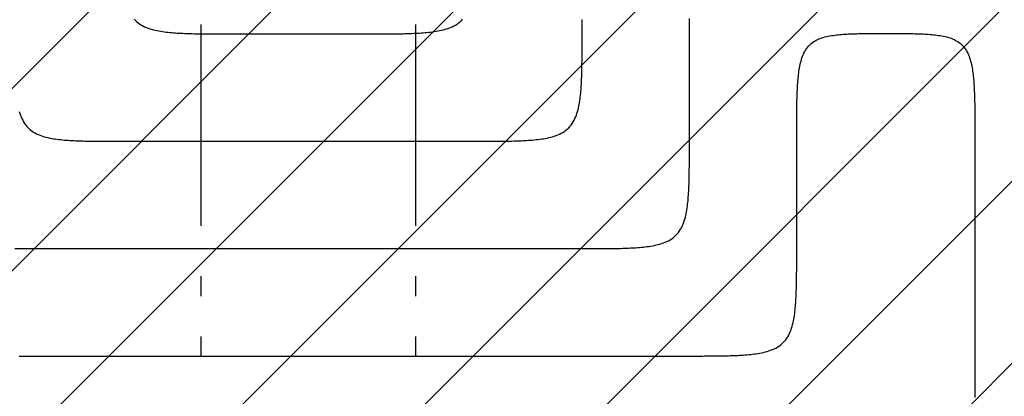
# Model space of a CAD drawing. Extents: x 997 to 109698, y 921 to 94021.
# Tile 195 of 256: x 16059 to 17895, y 25561 to 26262. Entities that reach past the tile are written whole.
import ezdxf

# ---------------------------------------------------------------- set-up
doc = ezdxf.new("R2010")
doc.units = 0
doc.header["$MEASUREMENT"] = 0
for name, color, linetype in [('12', 7, 'CONTINUOUS'), ('28', 7, 'CONTINUOUS'), ('40', 7, 'CONTINUOUS')]:
    doc.layers.add(name, color=color, linetype=linetype)

msp = doc.modelspace()

# ---------------------------------------------------------------- linework, layer by layer
at = {"layer": '12', "color": 5}
for points in [[(16272.782414, 26263.379485), (16275.167228, 26260.841709), (16277.705005, 26258.456895), (16280.3842, 26256.236591), (16283.193261, 26254.192308), (16286.119644, 26252.328813), (16289.148632, 26250.63614), (16292.265223, 26249.102373), (16295.454413, 26247.715595), (16298.7012, 26246.463892), (16301.990581, 26245.335348), (16305.310125, 26244.318764), (16308.6552, 26243.405115), (16312.022648, 26242.585786), (16315.409313, 26241.852161), (16318.812037, 26241.195625), (16322.227663, 26240.607564), (16325.653032, 26240.079361), (16329.085076, 26239.602585), (16332.522132, 26239.171706), (16335.963667, 26238.783524), (16339.409177, 26238.434902), (16342.85816, 26238.122706), (16346.310114, 26237.8438), (16349.764537, 26237.595048), (16353.220924, 26237.373317), (16356.678775, 26237.175469), (16360.137586, 26236.99837), (16363.596966, 26236.839374), (16367.05682, 26236.69716), (16370.517105, 26236.57063), (16373.977779, 26236.458686), (16377.438797, 26236.36023), (16380.900116, 26236.274165), (16384.361694, 26236.199392), (16387.823485, 26236.134815), (16391.285449, 26236.079335), (16394.74754, 26236.031854), (16398.209716, 26235.991276), (16401.671934, 26235.956506), (16405.134167, 26235.926735), (16408.596412, 26235.901552), (16412.058668, 26235.880573), (16415.520934, 26235.863419), (16418.983208, 26235.849707), (16422.44549, 26235.839058), (16425.907778, 26235.831089), (16429.37007, 26235.82542), (16432.832366, 26235.821668), (16436.294665, 26235.819454), (16439.756965, 26235.818395), (16443.219265, 26235.818111), (16446.681564, 26235.81822), (16450.14386, 26235.818341)], [(16707.64386, 26235.818341), (16711.106156, 26235.81822), (16714.568455, 26235.818111), (16718.030755, 26235.818395), (16721.493055, 26235.819454), (16724.955354, 26235.821668), (16728.41765, 26235.825419), (16731.879943, 26235.831089), (16735.342231, 26235.839058), (16738.804513, 26235.849708), (16742.266787, 26235.863419), (16745.729052, 26235.880573), (16749.191309, 26235.901551), (16752.653554, 26235.926736), (16756.115787, 26235.956507), (16759.578004, 26235.991276), (16763.04018, 26236.031855), (16766.502272, 26236.079335), (16769.964235, 26236.134816), (16773.426027, 26236.199393), (16776.887604, 26236.274165), (16780.348924, 26236.36023), (16783.809942, 26236.458686), (16787.270615, 26236.57063), (16790.730901, 26236.69716), (16794.190755, 26236.839375), (16797.650134, 26236.99837), (16801.108946, 26237.175469), (16804.566796, 26237.373317), (16808.023184, 26237.595049), (16811.477606, 26237.8438), (16814.92956, 26238.122706), (16818.378543, 26238.434902), (16821.824054, 26238.783523), (16825.265588, 26239.171706), (16828.702645, 26239.602585), (16832.134689, 26240.079361), (16835.560058, 26240.607563), (16838.975683, 26241.195625), (16842.378407, 26241.85216), (16845.765072, 26242.585786), (16849.132521, 26243.405115), (16852.477596, 26244.318764), (16855.79714, 26245.335348), (16859.086521, 26246.463892), (16862.333307, 26247.715595), (16865.522497, 26249.102373), (16868.639088, 26250.636141), (16871.668077, 26252.328814), (16874.59446, 26254.192308), (16877.403521, 26256.236591), (16880.082715, 26258.456895), (16882.620493, 26260.841709), (16885.005306, 26263.379486)], [(17307.64386, 26236.518341), (17307.643739, 26239.980637), (17307.64363, 26243.442936), (17307.643914, 26246.905236), (17307.644973, 26250.367536), (17307.647187, 26253.829835), (17307.650939, 26257.292131), (17307.656608, 26260.754424), (17307.664577, 26264.216711)], [(16450.14386, 26235.818341), (16452.619822, 26235.818341), (16455.095784, 26235.818341), (16457.571745, 26235.818341), (16460.047707, 26235.818341), (16462.523668, 26235.818341), (16464.99963, 26235.818341), (16467.475591, 26235.818341), (16469.951553, 26235.818341), (16472.427514, 26235.818341), (16474.903476, 26235.818341), (16477.379437, 26235.818341), (16479.855399, 26235.818341), (16482.33136, 26235.818341), (16484.807322, 26235.818341), (16487.283284, 26235.818341), (16489.759245, 26235.818341), (16492.235207, 26235.818341), (16494.711168, 26235.818341), (16497.18713, 26235.818341), (16499.663091, 26235.818341), (16502.139053, 26235.818341), (16504.615014, 26235.818341), (16507.090976, 26235.818341), (16509.566937, 26235.818341), (16512.042899, 26235.818341), (16514.51886, 26235.818341), (16516.994822, 26235.818341), (16519.470783, 26235.818341), (16521.946745, 26235.818341), (16524.422707, 26235.818341), (16526.898668, 26235.818341), (16529.37463, 26235.818341), (16531.850591, 26235.818341), (16534.326553, 26235.818341), (16536.802514, 26235.818341), (16539.278476, 26235.818341), (16541.754437, 26235.818341), (16544.230399, 26235.818341), (16546.70636, 26235.818341), (16549.182322, 26235.818341), (16551.658283, 26235.818341), (16554.134245, 26235.818341), (16556.610206, 26235.818341), (16559.086168, 26235.818341), (16561.56213, 26235.818341), (16564.038091, 26235.818341), (16566.514053, 26235.818341), (16568.990014, 26235.818341), (16571.465976, 26235.818341), (16573.941937, 26235.818341), (16576.417899, 26235.818341), (16578.89386, 26235.818341), (16581.369822, 26235.818341), (16583.845783, 26235.818341), (16586.321745, 26235.818341), (16588.797706, 26235.818341), (16591.273668, 26235.818341), (16593.749629, 26235.818341), (16596.225591, 26235.818341), (16598.701553, 26235.818341), (16601.177514, 26235.818341), (16603.653476, 26235.818341), (16606.129437, 26235.818341), (16608.605399, 26235.818341), (16611.08136, 26235.818341), (16613.557322, 26235.818341), (16616.033283, 26235.818341), (16618.509245, 26235.818341), (16620.985206, 26235.818341), (16623.461168, 26235.818341), (16625.93713, 26235.818341), (16628.413091, 26235.818341), (16630.889053, 26235.818341), (16633.365014, 26235.818341), (16635.840975, 26235.818341), (16638.316937, 26235.818341), (16640.792899, 26235.818341), (16643.26886, 26235.818341), (16645.744822, 26235.818341), (16648.220783, 26235.818341), (16650.696745, 26235.818341), (16653.172706, 26235.818341), (16655.648668, 26235.818341), (16658.124629, 26235.818341), (16660.600591, 26235.818341), (16663.076553, 26235.818341), (16665.552514, 26235.818341), (16668.028476, 26235.818341), (16670.504437, 26235.818341), (16672.980399, 26235.818341), (16675.45636, 26235.818341), (16677.932322, 26235.818341), (16680.408283, 26235.818341), (16682.884245, 26235.818341), (16685.360207, 26235.818341), (16687.836168, 26235.818341), (16690.312129, 26235.818341), (16692.788091, 26235.818341), (16695.264052, 26235.818341), (16697.740014, 26235.818341), (16700.215976, 26235.818341), (16702.691937, 26235.818341), (16705.167898, 26235.818341), (16707.64386, 26235.818341)], [(17307.64386, 26035.818341), (17307.64386, 26037.748149), (17307.64386, 26039.677957), (17307.64386, 26041.607764), (17307.64386, 26043.537572), (17307.64386, 26045.467379), (17307.64386, 26047.397187), (17307.64386, 26049.326995), (17307.64386, 26051.256802), (17307.64386, 26053.18661), (17307.64386, 26055.116418), (17307.64386, 26057.046226), (17307.64386, 26058.976033), (17307.64386, 26060.905841), (17307.64386, 26062.835649), (17307.64386, 26064.765456), (17307.64386, 26066.695264), (17307.64386, 26068.625072), (17307.64386, 26070.554879), (17307.64386, 26072.484687), (17307.64386, 26074.414495), (17307.64386, 26076.344303), (17307.64386, 26078.27411), (17307.64386, 26080.203918), (17307.64386, 26082.133725), (17307.64386, 26084.063533), (17307.64386, 26085.993341), (17307.64386, 26087.923149), (17307.64386, 26089.852956), (17307.64386, 26091.782764), (17307.64386, 26093.712572), (17307.64386, 26095.64238), (17307.64386, 26097.572187), (17307.64386, 26099.501995), (17307.64386, 26101.431803), (17307.64386, 26103.36161), (17307.64386, 26105.291418), (17307.64386, 26107.221225), (17307.64386, 26109.151033), (17307.64386, 26111.080841), (17307.64386, 26113.010649), (17307.64386, 26114.940456), (17307.64386, 26116.870264), (17307.64386, 26118.800072), (17307.64386, 26120.729879), (17307.64386, 26122.659687), (17307.64386, 26124.589495), (17307.64386, 26126.519303), (17307.64386, 26128.44911), (17307.64386, 26130.378918), (17307.64386, 26132.308725), (17307.64386, 26134.238533), (17307.64386, 26136.168341), (17307.64386, 26138.098149), (17307.64386, 26140.027956), (17307.64386, 26141.957764), (17307.64386, 26143.887572), (17307.64386, 26145.817379), (17307.64386, 26147.747187), (17307.64386, 26149.676995), (17307.64386, 26151.606802), (17307.64386, 26153.53661), (17307.64386, 26155.466418), (17307.64386, 26157.396225), (17307.64386, 26159.326033), (17307.64386, 26161.255841), (17307.64386, 26163.185649), (17307.64386, 26165.115456), (17307.64386, 26167.045264), (17307.64386, 26168.975072), (17307.64386, 26170.904879), (17307.64386, 26172.834687), (17307.64386, 26174.764495), (17307.64386, 26176.694302), (17307.64386, 26178.62411), (17307.64386, 26180.553918), (17307.64386, 26182.483725), (17307.64386, 26184.413533), (17307.64386, 26186.343341), (17307.64386, 26188.273149), (17307.64386, 26190.202956), (17307.64386, 26192.132764), (17307.64386, 26194.062572), (17307.64386, 26195.992379), (17307.64386, 26197.922187), (17307.64386, 26199.851995), (17307.64386, 26201.781802), (17307.64386, 26203.71161), (17307.64386, 26205.641418), (17307.64386, 26207.571225), (17307.64386, 26209.501033), (17307.64386, 26211.430841), (17307.64386, 26213.360648), (17307.64386, 26215.290456), (17307.64386, 26217.220264), (17307.64386, 26219.150072), (17307.64386, 26221.079879), (17307.64386, 26223.009687), (17307.64386, 26224.939495), (17307.64386, 26226.869302), (17307.64386, 26228.79911), (17307.64386, 26230.728918), (17307.64386, 26232.658725), (17307.64386, 26234.588533), (17307.64386, 26236.518341)], [(17107.64386, 25835.818341), (17111.106156, 25835.81822), (17114.568455, 25835.818111), (17118.030755, 25835.818395), (17121.493055, 25835.819454), (17124.955354, 25835.821668), (17128.41765, 25835.825419), (17131.879943, 25835.831089), (17135.342231, 25835.839058), (17138.804512, 25835.849707), (17142.266787, 25835.863419), (17145.729052, 25835.880573), (17149.191309, 25835.901551), (17152.653554, 25835.926735), (17156.115786, 25835.956506), (17159.578004, 25835.991275), (17163.04018, 25836.031854), (17166.502272, 25836.079335), (17169.964235, 25836.134815), (17173.426027, 25836.199392), (17176.887604, 25836.274165), (17180.348924, 25836.36023), (17183.809942, 25836.458685), (17187.270615, 25836.570629), (17190.730901, 25836.697159), (17194.190755, 25836.839374), (17197.650134, 25836.99837), (17201.108946, 25837.175468), (17204.566796, 25837.373316), (17208.023184, 25837.595048), (17211.477606, 25837.843799), (17214.92956, 25838.122705), (17218.378544, 25838.434901), (17221.824054, 25838.783523), (17225.265588, 25839.171706), (17228.702645, 25839.602584), (17232.134689, 25840.079361), (17235.560058, 25840.607563), (17238.975683, 25841.195625), (17242.378407, 25841.852161), (17245.765072, 25842.585785), (17249.132521, 25843.405115), (17252.477596, 25844.318764), (17255.79714, 25845.335347), (17259.086521, 25846.463891), (17262.333307, 25847.715594), (17265.522497, 25849.102372), (17268.639088, 25850.63614), (17271.668077, 25852.328814), (17274.59446, 25854.192308), (17277.403521, 25856.236591), (17280.082716, 25858.456895), (17282.620493, 25860.841708), (17285.005306, 25863.379485), (17287.22561, 25866.05868), (17289.269893, 25868.867741), (17291.133388, 25871.794124), (17292.826061, 25874.823113), (17294.359828, 25877.939704), (17295.746606, 25881.128894), (17296.99831, 25884.37568), (17298.126854, 25887.665061), (17299.143437, 25890.984605), (17300.057086, 25894.32968), (17300.876415, 25897.697129), (17301.61004, 25901.083794), (17302.266576, 25904.486518), (17302.854638, 25907.902143), (17303.38284, 25911.327512), (17303.859616, 25914.759556), (17304.290495, 25918.196612), (17304.678678, 25921.638147), (17305.027299, 25925.083657), (17305.339495, 25928.532641), (17305.618401, 25931.984595), (17305.867153, 25935.439017), (17306.088885, 25938.895405), (17306.286733, 25942.353255), (17306.463831, 25945.812067), (17306.622827, 25949.271446), (17306.765041, 25952.7313), (17306.891571, 25956.191586), (17307.003516, 25959.652259), (17307.101971, 25963.113277), (17307.188036, 25966.574597), (17307.262809, 25970.036174), (17307.327386, 25973.497966), (17307.382866, 25976.959929), (17307.430347, 25980.422021), (17307.470926, 25983.884197), (17307.505695, 25987.346414), (17307.535466, 25990.808648), (17307.56065, 25994.270892), (17307.581628, 25997.733148), (17307.598783, 26001.195414), (17307.612494, 26004.657689), (17307.623143, 26008.11997), (17307.631112, 26011.582258), (17307.636782, 26015.044551), (17307.640533, 26018.506847), (17307.642747, 26021.969146), (17307.643806, 26025.431446), (17307.64409, 26028.893746), (17307.643981, 26032.356044), (17307.64386, 26035.818341)], [(16050.143861, 25835.818341), (16060.31213, 25835.818341), (16070.480399, 25835.818341), (16080.648668, 25835.818341), (16090.816938, 25835.818341), (16100.985207, 25835.818341), (16111.153476, 25835.818341), (16121.321745, 25835.818341), (16131.490015, 25835.818341), (16141.658284, 25835.818341), (16151.826553, 25835.818341), (16161.994822, 25835.818341), (16172.163091, 25835.818341), (16182.331361, 25835.818341), (16192.49963, 25835.818341), (16202.667899, 25835.818341), (16212.836168, 25835.818341), (16223.004438, 25835.818341), (16233.172707, 25835.818341), (16243.340976, 25835.818341), (16253.509245, 25835.818341), (16263.677514, 25835.818341), (16273.845784, 25835.818341), (16284.014053, 25835.818341), (16294.182322, 25835.818341), (16304.350591, 25835.818341), (16314.518861, 25835.818341), (16324.68713, 25835.818341), (16334.855399, 25835.818341), (16345.023668, 25835.818341), (16355.191938, 25835.818341), (16365.360207, 25835.818341), (16375.528476, 25835.818341), (16385.696745, 25835.818341), (16395.865014, 25835.818341), (16406.033284, 25835.818341), (16416.201553, 25835.818341), (16426.369822, 25835.818341), (16436.538091, 25835.818341), (16446.706361, 25835.818341), (16456.87463, 25835.818341), (16467.042899, 25835.818341), (16477.211168, 25835.818341), (16487.379437, 25835.818341), (16497.547707, 25835.818341), (16507.715976, 25835.818341), (16517.884245, 25835.818341), (16528.052514, 25835.818341), (16538.220784, 25835.818341), (16548.389053, 25835.818341), (16558.557322, 25835.818341), (16568.725591, 25835.818341), (16578.893861, 25835.818341), (16589.06213, 25835.818341), (16599.230399, 25835.818341), (16609.398668, 25835.818341), (16619.566937, 25835.818341), (16629.735207, 25835.818341), (16639.903476, 25835.818341), (16650.071745, 25835.818341), (16660.240014, 25835.818341), (16670.408283, 25835.818341), (16680.576553, 25835.818341), (16690.744822, 25835.818341), (16700.913091, 25835.818341), (16711.08136, 25835.818341), (16721.24963, 25835.818341), (16731.417899, 25835.818341), (16741.586168, 25835.818341), (16751.754437, 25835.818341), (16761.922706, 25835.818341), (16772.090976, 25835.818341), (16782.259245, 25835.818341), (16792.427514, 25835.818341), (16802.595783, 25835.818341), (16812.764053, 25835.818341), (16822.932322, 25835.818341), (16833.100591, 25835.818341), (16843.26886, 25835.818341), (16853.437129, 25835.818341), (16863.605399, 25835.818341), (16873.773668, 25835.818341), (16883.941937, 25835.818341), (16894.110206, 25835.818341), (16904.278476, 25835.818341), (16914.446745, 25835.818341), (16924.615014, 25835.818341), (16934.783284, 25835.818341), (16944.951553, 25835.818341), (16955.119822, 25835.818341), (16965.288091, 25835.818341), (16975.45636, 25835.818341), (16985.62463, 25835.818341), (16995.792899, 25835.818341), (17005.961168, 25835.818341), (17016.129437, 25835.818341), (17026.297706, 25835.818341), (17036.465975, 25835.818341), (17046.634245, 25835.818341), (17056.802514, 25835.818341), (17066.970783, 25835.818341), (17077.139052, 25835.818341), (17087.307321, 25835.818341), (17097.475591, 25835.818341), (17107.64386, 25835.818341)]]:
    msp.add_lwpolyline(points, dxfattribs=at)
at = {"layer": '12', "color": 6}
for points in [[(17107.64386, 26235.818341), (17107.64386, 26237.748149), (17107.64386, 26239.677956), (17107.64386, 26241.607764), (17107.64386, 26243.537572), (17107.64386, 26245.46738), (17107.64386, 26247.397187), (17107.64386, 26249.326995), (17107.64386, 26251.256803), (17107.64386, 26253.18661), (17107.64386, 26255.116418), (17107.64386, 26257.046226), (17107.64386, 26258.976033), (17107.64386, 26260.905841), (17107.64386, 26262.835649)], [(16907.64386, 26035.818341), (16911.106156, 26035.81822), (16914.568455, 26035.818111), (16918.030755, 26035.818395), (16921.493055, 26035.819454), (16924.955354, 26035.821668), (16928.41765, 26035.82542), (16931.879943, 26035.831089), (16935.342231, 26035.839058), (16938.804512, 26035.849707), (16942.266787, 26035.863419), (16945.729052, 26035.880573), (16949.191308, 26035.901552), (16952.653553, 26035.926736), (16956.115786, 26035.956507), (16959.578004, 26035.991275), (16963.04018, 26036.031854), (16966.502271, 26036.079335), (16969.964235, 26036.134815), (16973.426027, 26036.199392), (16976.887604, 26036.274165), (16980.348923, 26036.36023), (16983.809942, 26036.458686), (16987.270615, 26036.570629), (16990.730901, 26036.69716), (16994.190755, 26036.839374), (16997.650134, 26036.99837), (17001.108946, 26037.175468), (17004.566796, 26037.373316), (17008.023184, 26037.595048), (17011.477606, 26037.843799), (17014.92956, 26038.122706), (17018.378543, 26038.434902), (17021.824054, 26038.783523), (17025.265588, 26039.171706), (17028.702645, 26039.602585), (17032.134689, 26040.079361), (17035.560058, 26040.607563), (17038.975683, 26041.195625), (17042.378407, 26041.852161), (17045.765072, 26042.585785), (17049.132521, 26043.405115), (17052.477596, 26044.318764), (17055.79714, 26045.335347), (17059.086521, 26046.463891), (17062.333307, 26047.715595), (17065.522497, 26049.102372), (17068.639088, 26050.63614), (17071.668077, 26052.328814), (17074.59446, 26054.192308), (17077.403521, 26056.236591), (17080.082715, 26058.456895), (17082.620493, 26060.841709), (17085.005306, 26063.379486), (17087.22561, 26066.05868), (17089.269893, 26068.867742), (17091.133388, 26071.794124), (17092.826061, 26074.823113), (17094.359829, 26077.939704), (17095.746606, 26081.128894), (17096.99831, 26084.37568), (17098.126854, 26087.665061), (17099.143437, 26090.984605), (17100.057086, 26094.32968), (17100.876416, 26097.697129), (17101.610041, 26101.083794), (17102.266576, 26104.486518), (17102.854638, 26107.902143), (17103.38284, 26111.327512), (17103.859616, 26114.759556), (17104.290495, 26118.196613), (17104.678678, 26121.638147), (17105.027299, 26125.083658), (17105.339496, 26128.532641), (17105.618402, 26131.984595), (17105.867153, 26135.439017), (17106.088885, 26138.895405), (17106.286732, 26142.353255), (17106.463831, 26145.812067), (17106.622827, 26149.271446), (17106.765041, 26152.7313), (17106.891571, 26156.191586), (17107.003515, 26159.652259), (17107.101971, 26163.113277), (17107.188036, 26166.574597), (17107.262809, 26170.036174), (17107.327386, 26173.497966), (17107.382866, 26176.959929), (17107.430347, 26180.422021), (17107.470926, 26183.884197), (17107.505695, 26187.346415), (17107.535466, 26190.808647), (17107.56065, 26194.270892), (17107.581628, 26197.733149), (17107.598783, 26201.195415), (17107.612494, 26204.657688), (17107.623143, 26208.11997), (17107.631112, 26211.582258), (17107.636782, 26215.044551), (17107.640533, 26218.506847), (17107.642747, 26221.969146), (17107.643806, 26225.431446), (17107.64409, 26228.893746), (17107.643981, 26232.356045), (17107.64386, 26235.818341)], [(17507.64386, 26036.518341), (17507.64377, 26039.688914), (17507.64366, 26042.85949), (17507.643777, 26046.030069), (17507.644363, 26049.20065), (17507.645663, 26052.37123), (17507.64792, 26055.541809), (17507.65138, 26058.712386), (17507.656287, 26061.88296), (17507.662884, 26065.053529), (17507.671415, 26068.224093), (17507.682125, 26071.39465), (17507.695258, 26074.5652), (17507.711058, 26077.73574), (17507.729769, 26080.90627), (17507.751635, 26084.07679), (17507.776903, 26087.247297), (17507.805981, 26090.417783), (17507.839539, 26093.588229), (17507.878275, 26096.758613), (17507.922884, 26099.928914), (17507.974063, 26103.099111), (17508.032507, 26106.269184), (17508.098913, 26109.43911), (17508.173977, 26112.60887), (17508.258395, 26115.778441), (17508.352864, 26118.947804), (17508.458078, 26122.116936), (17508.574735, 26125.285817), (17508.703554, 26128.454422), (17508.845869, 26131.622608), (17509.003689, 26134.790103), (17509.179056, 26137.956631), (17509.374013, 26141.121915), (17509.590602, 26144.285678), (17509.830865, 26147.447641), (17510.096845, 26150.607529), (17510.390584, 26153.765063), (17510.714124, 26156.919966), (17511.06951, 26160.071961), (17511.459732, 26163.220409), (17511.890178, 26166.363761), (17512.366606, 26169.500322), (17512.894779, 26172.628402), (17513.480457, 26175.746306), (17514.1294, 26178.852344), (17514.84737, 26181.94482), (17515.640126, 26185.022044), (17516.514486, 26188.080892), (17517.481313, 26191.112757), (17518.55244, 26194.107721), (17519.739699, 26197.055865), (17521.054925, 26199.947268), (17522.509949, 26202.772013), (17524.116226, 26205.520023), (17525.877775, 26208.178116), (17527.791819, 26210.730278), (17529.85533, 26213.160389), (17532.06528, 26215.452328), (17534.418643, 26217.589976), (17536.910528, 26219.560327), (17539.526824, 26221.365797), (17542.250568, 26223.013573), (17545.064798, 26224.510839), (17547.95255, 26225.86478), (17550.896871, 26227.082584), (17553.883831, 26228.172304), (17556.90716, 26229.144178), (17559.96178, 26230.008788), (17563.04261, 26230.776713), (17566.144572, 26231.458533), (17569.262586, 26232.064827), (17572.391589, 26232.606153), (17575.527962, 26233.090908), (17578.670684, 26233.523617), (17581.819002, 26233.908397), (17584.972165, 26234.249366), (17588.129423, 26234.550645), (17591.290022, 26234.816352), (17594.453212, 26235.050604), (17597.618241, 26235.257521), (17600.784394, 26235.441076), (17603.951352, 26235.603689), (17607.11903, 26235.746849), (17610.287348, 26235.872034), (17613.456225, 26235.980719), (17616.62558, 26236.074379), (17619.795333, 26236.154492), (17622.965403, 26236.222533), (17626.13571, 26236.279979), (17629.306173, 26236.328305), (17632.476712, 26236.368987), (17635.64726, 26236.40333), (17638.817806, 26236.431992), (17641.98835, 26236.455484), (17645.158893, 26236.474317), (17648.329436, 26236.489001), (17651.499979, 26236.500045), (17654.670524, 26236.507962), (17657.841071, 26236.51326), (17661.01162, 26236.51645), (17664.182173, 26236.518043), (17667.35273, 26236.518549), (17670.523292, 26236.518478), (17673.69386, 26236.518341)], [(17673.69386, 26236.518341), (17676.864428, 26236.518478), (17680.03499, 26236.518549), (17683.205547, 26236.518043), (17686.3761, 26236.51645), (17689.54665, 26236.51326), (17692.717196, 26236.507961), (17695.887741, 26236.500045), (17699.058285, 26236.489001), (17702.228828, 26236.474317), (17705.399371, 26236.455485), (17708.569915, 26236.431992), (17711.74046, 26236.40333), (17714.911009, 26236.368988), (17718.081547, 26236.328305), (17721.25201, 26236.279979), (17724.422317, 26236.222534), (17727.592388, 26236.154492), (17730.762141, 26236.07438), (17733.931496, 26235.980719), (17737.100373, 26235.872034), (17740.268691, 26235.74685), (17743.436368, 26235.603689), (17746.603326, 26235.441076), (17749.76948, 26235.257521), (17752.934509, 26235.050604), (17756.097699, 26234.816352), (17759.258298, 26234.550645), (17762.415555, 26234.249366), (17765.568719, 26233.908397), (17768.717037, 26233.523617), (17771.859759, 26233.090909), (17774.996132, 26232.606153), (17778.125135, 26232.064827), (17781.243149, 26231.458533), (17784.345111, 26230.776713), (17787.425941, 26230.008788), (17790.480561, 26229.144178), (17793.50389, 26228.172304), (17796.49085, 26227.082584), (17799.43517, 26225.86478), (17802.322923, 26224.510839), (17805.137153, 26223.013573), (17807.860897, 26221.365798), (17810.477193, 26219.560327), (17812.969078, 26217.589976), (17815.322441, 26215.452329), (17817.532391, 26213.160389), (17819.595902, 26210.730279), (17821.509946, 26208.178116), (17823.271495, 26205.520023), (17824.877772, 26202.772014), (17826.332796, 26199.947269), (17827.648021, 26197.055865), (17828.835281, 26194.107721), (17829.906408, 26191.112758), (17830.873235, 26188.080892), (17831.747595, 26185.022045), (17832.540351, 26181.944821), (17833.258321, 26178.852344), (17833.907264, 26175.746307), (17834.492942, 26172.628402), (17835.021115, 26169.500323), (17835.497543, 26166.363761), (17835.927988, 26163.22041), (17836.31821, 26160.071961), (17836.673597, 26156.919967), (17836.997137, 26153.765063), (17837.290876, 26150.607529), (17837.556856, 26147.447642), (17837.797119, 26144.285678), (17838.013708, 26141.121916), (17838.208665, 26137.956632), (17838.384032, 26134.790103), (17838.541852, 26131.622608), (17838.684167, 26128.454422), (17838.812985, 26125.285817), (17838.929643, 26122.116936), (17839.034857, 26118.947804), (17839.129325, 26115.778441), (17839.213744, 26112.60887), (17839.288808, 26109.43911), (17839.355214, 26106.269184), (17839.413658, 26103.099111), (17839.464837, 26099.928914), (17839.509446, 26096.758613), (17839.548182, 26093.588229), (17839.58174, 26090.417783), (17839.610818, 26087.247297), (17839.636086, 26084.07679), (17839.657952, 26080.90627), (17839.676663, 26077.73574), (17839.692463, 26074.5652), (17839.705596, 26071.39465), (17839.716306, 26068.224093), (17839.724837, 26065.053529), (17839.731434, 26061.88296), (17839.73634, 26058.712386), (17839.7398, 26055.541809), (17839.742058, 26052.37123), (17839.743358, 26049.20065), (17839.743944, 26046.030069), (17839.74406, 26042.859491), (17839.743951, 26039.688914), (17839.743861, 26036.518341)], [(16058.644284, 26090.984605), (16059.660867, 26087.665061), (16060.789411, 26084.37568), (16062.041114, 26081.128894), (16063.427892, 26077.939704), (16064.96166, 26074.823113), (16066.654333, 26071.794124), (16068.517827, 26068.867742), (16070.562111, 26066.05868), (16072.782415, 26063.379486), (16075.167228, 26060.841709), (16077.705005, 26058.456895), (16080.3842, 26056.236591), (16083.193261, 26054.192308), (16086.119644, 26052.328814), (16089.148632, 26050.63614), (16092.265223, 26049.102372), (16095.454414, 26047.715595), (16098.7012, 26046.463892), (16101.990581, 26045.335347), (16105.310124, 26044.318764), (16108.6552, 26043.405115), (16112.022648, 26042.585785), (16115.409313, 26041.852161), (16118.812038, 26041.195625), (16122.227663, 26040.607563), (16125.653032, 26040.079361), (16129.085076, 26039.602585), (16132.522132, 26039.171706), (16135.963667, 26038.783523), (16139.409177, 26038.434902), (16142.858161, 26038.122705), (16146.310115, 26037.843799), (16149.764537, 26037.595048), (16153.220924, 26037.373316), (16156.678775, 26037.175468), (16160.137586, 26036.99837), (16163.596966, 26036.839374), (16167.05682, 26036.69716), (16170.517106, 26036.570629), (16173.977779, 26036.458685), (16177.438797, 26036.36023), (16180.900116, 26036.274165), (16184.361694, 26036.199392), (16187.823486, 26036.134815), (16191.285449, 26036.079335), (16194.74754, 26036.031854), (16198.209716, 26035.991276), (16201.671934, 26035.956506), (16205.134167, 26035.926735), (16208.596412, 26035.901552), (16212.058668, 26035.880573), (16215.520934, 26035.863419), (16218.983208, 26035.849707), (16222.44549, 26035.839058), (16225.907778, 26035.831089), (16229.37007, 26035.825419), (16232.832367, 26035.821668), (16236.294665, 26035.819454), (16239.756965, 26035.818395), (16243.219265, 26035.818111), (16246.681564, 26035.81822), (16250.143861, 26035.818341)], [(16250.143861, 26035.818341), (16256.465976, 26035.818341), (16262.788091, 26035.818341), (16269.110207, 26035.818341), (16275.432322, 26035.818341), (16281.754437, 26035.818341), (16288.076553, 26035.818341), (16294.398668, 26035.818341), (16300.720784, 26035.818341), (16307.042899, 26035.818341), (16313.365015, 26035.818341), (16319.68713, 26035.818341), (16326.009245, 26035.818341), (16332.331361, 26035.818341), (16338.653476, 26035.818341), (16344.975591, 26035.818341), (16351.297707, 26035.818341), (16357.619822, 26035.818341), (16363.941937, 26035.818341), (16370.264053, 26035.818341), (16376.586168, 26035.818341), (16382.908284, 26035.818341), (16389.230399, 26035.818341), (16395.552514, 26035.818341), (16401.87463, 26035.818341), (16408.196745, 26035.818341), (16414.51886, 26035.818341), (16420.840976, 26035.818341), (16427.163091, 26035.818341), (16433.485207, 26035.818341), (16439.807322, 26035.818341), (16446.129437, 26035.818341), (16452.451553, 26035.818341), (16458.773668, 26035.818341), (16465.095783, 26035.818341), (16471.417899, 26035.818341), (16477.740014, 26035.818341), (16484.06213, 26035.818341), (16490.384245, 26035.818341), (16496.70636, 26035.81834), (16503.028476, 26035.818341), (16509.350591, 26035.818341), (16515.672706, 26035.818341), (16521.994822, 26035.818341), (16528.316937, 26035.818341), (16534.639052, 26035.818341), (16540.961168, 26035.818341), (16547.283283, 26035.818341), (16553.605399, 26035.818341), (16559.927514, 26035.818341), (16566.249629, 26035.818341), (16572.571745, 26035.818341), (16578.89386, 26035.818341), (16585.215976, 26035.818341), (16591.538091, 26035.818341), (16597.860206, 26035.818341), (16604.182322, 26035.818341), (16610.504437, 26035.818341), (16616.826553, 26035.818341), (16623.148668, 26035.818341), (16629.470783, 26035.818341), (16635.792899, 26035.818341), (16642.115014, 26035.818341), (16648.437129, 26035.818341), (16654.759245, 26035.818341), (16661.08136, 26035.818341), (16667.403475, 26035.818341), (16673.725591, 26035.818341), (16680.047706, 26035.818341), (16686.369822, 26035.818341), (16692.691937, 26035.818341), (16699.014053, 26035.818341), (16705.336168, 26035.818341), (16711.658283, 26035.818341), (16717.980398, 26035.818341), (16724.302514, 26035.818341), (16730.624629, 26035.818341), (16736.946745, 26035.818341), (16743.26886, 26035.818341), (16749.590975, 26035.818341), (16755.913091, 26035.818341), (16762.235206, 26035.818341), (16768.557322, 26035.818341), (16774.879437, 26035.818341), (16781.201552, 26035.818341), (16787.523668, 26035.818341), (16793.845783, 26035.818341), (16800.167899, 26035.818341), (16806.490014, 26035.818341), (16812.812129, 26035.818341), (16819.134244, 26035.818341), (16825.45636, 26035.818341), (16831.778475, 26035.818341), (16838.100591, 26035.818341), (16844.422706, 26035.818341), (16850.744822, 26035.818341), (16857.066937, 26035.818341), (16863.389052, 26035.818341), (16869.711168, 26035.818341), (16876.033283, 26035.818341), (16882.355399, 26035.818341), (16888.677514, 26035.818341), (16894.999629, 26035.818341), (16901.321745, 26035.818341), (16907.64386, 26035.818341)], [(17507.64386, 25835.818341), (17507.64386, 25837.748149), (17507.64386, 25839.677956), (17507.64386, 25841.607764), (17507.64386, 25843.537572), (17507.64386, 25845.467379), (17507.64386, 25847.397187), (17507.64386, 25849.326995), (17507.64386, 25851.256803), (17507.64386, 25853.18661), (17507.64386, 25855.116418), (17507.64386, 25857.046226), (17507.64386, 25858.976033), (17507.64386, 25860.905841), (17507.64386, 25862.835649), (17507.64386, 25864.765457), (17507.64386, 25866.695264), (17507.64386, 25868.625072), (17507.64386, 25870.554879), (17507.64386, 25872.484687), (17507.64386, 25874.414495), (17507.64386, 25876.344303), (17507.64386, 25878.27411), (17507.64386, 25880.203918), (17507.64386, 25882.133725), (17507.64386, 25884.063533), (17507.64386, 25885.993341), (17507.64386, 25887.923149), (17507.64386, 25889.852956), (17507.64386, 25891.782764), (17507.64386, 25893.712572), (17507.64386, 25895.64238), (17507.64386, 25897.572187), (17507.64386, 25899.501995), (17507.64386, 25901.431802), (17507.64386, 25903.36161), (17507.64386, 25905.291418), (17507.64386, 25907.221226), (17507.64386, 25909.151033), (17507.64386, 25911.080841), (17507.64386, 25913.010649), (17507.64386, 25914.940456), (17507.64386, 25916.870264), (17507.64386, 25918.800072), (17507.64386, 25920.72988), (17507.64386, 25922.659687), (17507.64386, 25924.589495), (17507.64386, 25926.519303), (17507.64386, 25928.44911), (17507.64386, 25930.378918), (17507.64386, 25932.308726), (17507.64386, 25934.238533), (17507.64386, 25936.168341), (17507.64386, 25938.098149), (17507.64386, 25940.027957), (17507.64386, 25941.957764), (17507.64386, 25943.887572), (17507.64386, 25945.817379), (17507.64386, 25947.747187), (17507.64386, 25949.676995), (17507.64386, 25951.606803), (17507.64386, 25953.53661), (17507.64386, 25955.466418), (17507.64386, 25957.396226), (17507.64386, 25959.326033), (17507.64386, 25961.255841), (17507.64386, 25963.185649), (17507.64386, 25965.115457), (17507.64386, 25967.045264), (17507.64386, 25968.975072), (17507.64386, 25970.904879), (17507.64386, 25972.834687), (17507.64386, 25974.764495), (17507.64386, 25976.694302), (17507.64386, 25978.62411), (17507.64386, 25980.553918), (17507.64386, 25982.483726), (17507.64386, 25984.413533), (17507.64386, 25986.343341), (17507.64386, 25988.273149), (17507.64386, 25990.202957), (17507.64386, 25992.132764), (17507.64386, 25994.062572), (17507.64386, 25995.99238), (17507.64386, 25997.922187), (17507.64386, 25999.851995), (17507.64386, 26001.781803), (17507.64386, 26003.71161), (17507.64386, 26005.641418), (17507.64386, 26007.571226), (17507.64386, 26009.501033), (17507.64386, 26011.430841), (17507.64386, 26013.360649), (17507.64386, 26015.290457), (17507.64386, 26017.220264), (17507.64386, 26019.150072), (17507.64386, 26021.079879), (17507.64386, 26023.009687), (17507.64386, 26024.939495), (17507.64386, 26026.869303), (17507.64386, 26028.79911), (17507.64386, 26030.728918), (17507.64386, 26032.658725), (17507.64386, 26034.588533), (17507.64386, 26036.518341)], [(17839.743861, 26036.518341), (17839.743861, 26013.761995), (17839.74386, 25991.005649), (17839.743861, 25968.249303), (17839.743861, 25945.492957), (17839.743861, 25922.73661), (17839.743861, 25899.980264), (17839.743861, 25877.223918), (17839.743861, 25854.467572), (17839.743861, 25831.711226), (17839.743861, 25808.95488), (17839.743861, 25786.198534), (17839.743861, 25763.442187), (17839.743861, 25740.685841), (17839.743861, 25717.929495), (17839.743861, 25695.173149), (17839.743861, 25672.416803), (17839.743861, 25649.660457), (17839.74386, 25626.904111), (17839.74386, 25604.147764), (17839.74386, 25581.391418), (17839.743861, 25558.635072)], [(17307.64386, 25635.818341), (17311.106156, 25635.81822), (17314.568455, 25635.818111), (17318.030755, 25635.818395), (17321.493055, 25635.819454), (17324.955354, 25635.821668), (17328.41765, 25635.825419), (17331.879943, 25635.831089), (17335.342231, 25635.839058), (17338.804512, 25635.849707), (17342.266787, 25635.863418), (17345.729052, 25635.880573), (17349.191308, 25635.901551), (17352.653553, 25635.926735), (17356.115786, 25635.956506), (17359.578004, 25635.991275), (17363.04018, 25636.031854), (17366.502271, 25636.079335), (17369.964235, 25636.134815), (17373.426027, 25636.199392), (17376.887604, 25636.274165), (17380.348923, 25636.360229), (17383.809941, 25636.458685), (17387.270615, 25636.570629), (17390.7309, 25636.69716), (17394.190755, 25636.839374), (17397.650134, 25636.99837), (17401.108945, 25637.175468), (17404.566796, 25637.373316), (17408.023184, 25637.595048), (17411.477606, 25637.843799), (17414.92956, 25638.122705), (17418.378543, 25638.434902), (17421.824054, 25638.783523), (17425.265588, 25639.171706), (17428.702645, 25639.602585), (17432.134689, 25640.079361), (17435.560058, 25640.607563), (17438.975683, 25641.195625), (17442.378407, 25641.85216), (17445.765072, 25642.585786), (17449.132521, 25643.405115), (17452.477596, 25644.318764), (17455.79714, 25645.335348), (17459.086521, 25646.463891), (17462.333307, 25647.715595), (17465.522497, 25649.102372), (17468.639088, 25650.63614), (17471.668076, 25652.328813), (17474.594459, 25654.192307), (17477.403521, 25656.236591), (17480.082715, 25658.456895), (17482.620492, 25660.841708), (17485.005306, 25663.379486), (17487.22561, 25666.05868), (17489.269893, 25668.867741), (17491.133387, 25671.794124), (17492.826061, 25674.823113), (17494.359828, 25677.939704), (17495.746606, 25681.128894), (17496.99831, 25684.37568), (17498.126853, 25687.665061), (17499.143437, 25690.984605), (17500.057086, 25694.32968), (17500.876415, 25697.697129), (17501.61004, 25701.083794), (17502.266576, 25704.486518), (17502.854638, 25707.902143), (17503.38284, 25711.327512), (17503.859616, 25714.759556), (17504.290495, 25718.196613), (17504.678678, 25721.638147), (17505.027299, 25725.083657), (17505.339495, 25728.532641), (17505.618401, 25731.984595), (17505.867153, 25735.439017), (17506.088885, 25738.895405), (17506.286732, 25742.353255), (17506.463831, 25745.812067), (17506.622827, 25749.271446), (17506.765041, 25752.7313), (17506.891571, 25756.191586), (17507.003515, 25759.652259), (17507.101971, 25763.113277), (17507.188036, 25766.574597), (17507.262809, 25770.036174), (17507.327386, 25773.497966), (17507.382866, 25776.95993), (17507.430346, 25780.422021), (17507.470925, 25783.884197), (17507.505695, 25787.346414), (17507.535465, 25790.808647), (17507.56065, 25794.270893), (17507.581628, 25797.733149), (17507.598782, 25801.195414), (17507.612494, 25804.657689), (17507.623143, 25808.11997), (17507.631112, 25811.582258), (17507.636781, 25815.044551), (17507.640533, 25818.506847), (17507.642747, 25821.969146), (17507.643806, 25825.431446), (17507.64409, 25828.893746), (17507.643981, 25832.356044), (17507.64386, 25835.818341)], [(16058.300116, 25635.362517), (16061.761694, 25635.437289), (16065.223486, 25635.501867), (16068.685449, 25635.557347), (16072.147541, 25635.604827), (16075.609717, 25635.645406), (16079.071934, 25635.680176), (16082.534167, 25635.709946), (16085.996412, 25635.73513), (16089.458668, 25635.756109), (16092.920934, 25635.773263), (16096.383208, 25635.786974), (16099.84549, 25635.797624), (16103.307778, 25635.805593), (16106.77007, 25635.811262), (16110.232367, 25635.815014), (16113.694665, 25635.817228), (16117.156965, 25635.818287), (16120.619265, 25635.818571), (16124.081564, 25635.818462), (16127.543861, 25635.818341)], [(16127.543861, 25635.818341), (16138.890976, 25635.818341), (16150.238091, 25635.818341), (16161.585207, 25635.818341), (16172.932322, 25635.818341), (16184.279438, 25635.818341), (16195.626553, 25635.818341), (16206.973668, 25635.818341), (16218.320784, 25635.818341), (16229.667899, 25635.818341), (16241.015014, 25635.818341), (16252.36213, 25635.818341), (16263.709245, 25635.818341), (16275.056361, 25635.818341), (16286.403476, 25635.818341), (16297.750591, 25635.818341), (16309.097707, 25635.818341), (16320.444822, 25635.818341), (16331.791937, 25635.818341), (16343.139053, 25635.818341), (16354.486168, 25635.818341), (16365.833284, 25635.818341), (16377.180399, 25635.818341), (16388.527514, 25635.818341), (16399.87463, 25635.818341), (16411.221745, 25635.818341), (16422.56886, 25635.818341), (16433.915976, 25635.81834), (16445.263091, 25635.818341), (16456.610207, 25635.818341), (16467.957322, 25635.818341), (16479.304437, 25635.818341), (16490.651553, 25635.818341), (16501.998668, 25635.818341), (16513.345784, 25635.818341), (16524.692899, 25635.818341), (16536.040014, 25635.818341), (16547.38713, 25635.818341), (16558.734245, 25635.818341), (16570.08136, 25635.818341), (16581.428476, 25635.818341), (16592.775591, 25635.818341), (16604.122706, 25635.818341), (16615.469822, 25635.818341), (16626.816937, 25635.818341), (16638.164053, 25635.818341), (16649.511168, 25635.818341), (16660.858283, 25635.818341), (16672.205399, 25635.818341), (16683.552514, 25635.818341), (16694.89963, 25635.818341), (16706.246745, 25635.818341), (16717.59386, 25635.818341), (16728.940976, 25635.81834), (16740.288091, 25635.818341), (16751.635206, 25635.818341), (16762.982322, 25635.818341), (16774.329437, 25635.818341), (16785.676552, 25635.818341), (16797.023668, 25635.81834), (16808.370783, 25635.818341), (16819.717899, 25635.81834), (16831.065014, 25635.818341), (16842.412129, 25635.818341), (16853.759245, 25635.81834), (16865.10636, 25635.81834), (16876.453475, 25635.818341), (16887.800591, 25635.81834), (16899.147706, 25635.81834), (16910.494822, 25635.81834), (16921.841937, 25635.81834), (16933.189052, 25635.818341), (16944.536168, 25635.81834), (16955.883283, 25635.818341), (16967.230399, 25635.818341), (16978.577514, 25635.818341), (16989.924629, 25635.818341), (17001.271745, 25635.81834), (17012.61886, 25635.81834), (17023.965975, 25635.818341), (17035.313091, 25635.81834), (17046.660206, 25635.818341), (17058.007322, 25635.818341), (17069.354437, 25635.81834), (17080.701552, 25635.81834), (17092.048668, 25635.818341), (17103.395783, 25635.818341), (17114.742899, 25635.818341), (17126.090014, 25635.818341), (17137.437129, 25635.818341), (17148.784245, 25635.818341), (17160.13136, 25635.818341), (17171.478475, 25635.81834), (17182.825591, 25635.818341), (17194.172706, 25635.818341), (17205.519822, 25635.818341), (17216.866937, 25635.818341), (17228.214052, 25635.81834), (17239.561168, 25635.81834), (17250.908283, 25635.818341), (17262.255399, 25635.818341), (17273.602514, 25635.818341), (17284.949629, 25635.818341), (17296.296744, 25635.818341), (17307.64386, 25635.818341)]]:
    msp.add_lwpolyline(points, dxfattribs=at)
at = {"layer": '28', "color": 2}
for p, q in [((17526.205693, 26936.518341), (13497.601607, 22907.914255)), ((17865.616948, 26936.518341), (13497.601607, 22568.503)), ((18205.028203, 26936.518341), (13497.601607, 22229.091746)), ((18544.439458, 26936.518341), (13497.601607, 21889.680491)), ((18883.850713, 26936.518341), (13497.601607, 21550.269236)), ((19223.261968, 26936.518341), (13497.601607, 21210.857981)), ((13268.970557, 23358.105715), (16397.746869, 26486.882027)), ((13497.601607, 23247.32551), (16586.094438, 26335.818341))]:
    msp.add_line(p, q, dxfattribs=at)
at = {"layer": '40', "color": 8, "linetype": 'Continuous'}
for p, q in [((16397.746869, 25878.454237), (16397.746869, 26253.454237)), ((16797.746869, 25878.454237), (16797.746869, 26253.454237)), ((16397.746869, 25747.204237), (16397.746869, 25784.704237)), ((16797.746869, 25747.204237), (16797.746869, 25784.704237)), ((16397.746869, 25634.704237), (16397.746869, 25672.204237)), ((16797.746869, 25634.704237), (16797.746869, 25672.204237))]:
    msp.add_line(p, q, dxfattribs=at)

doc.saveas('drawing.dxf')
